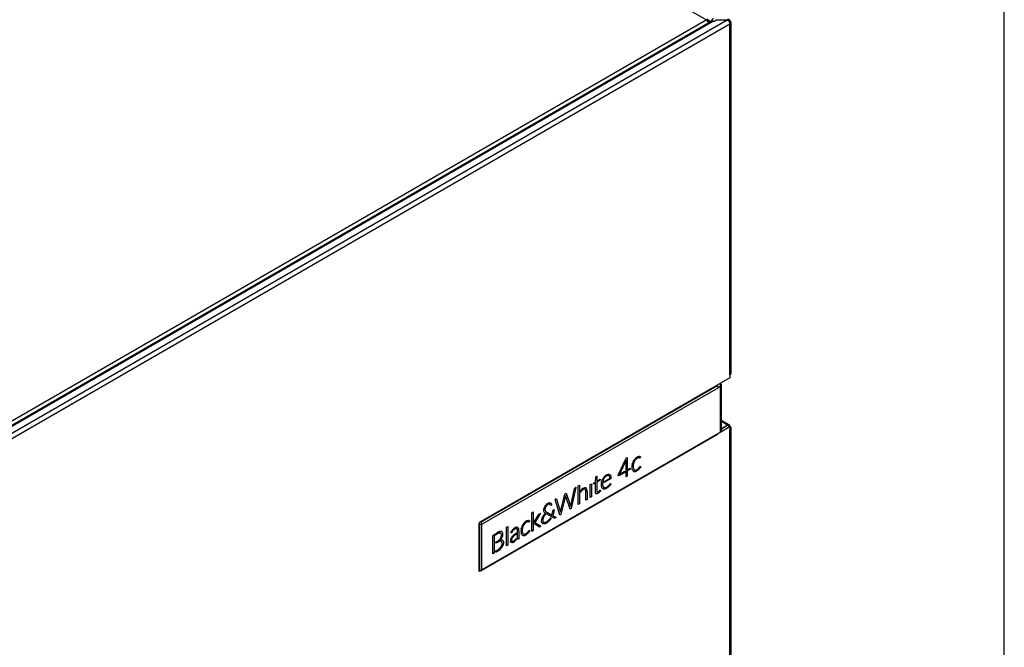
# Model space of a CAD drawing. Header units: millimetres. Extents: x 0 to 287, y 0 to 200.
# Tile 52 of 54: x 254 to 287, y 121 to 142. Entities that reach past the tile are written whole.
import ezdxf

# ---------------------------------------------------------------- set-up
doc = ezdxf.new("R2010")
doc.units = ezdxf.units.MM
for name, color, linetype in [('130.191_BW4C_CTM', 7, 'Continuous'), ('Défaut', 7, 'Continuous'), ('Marges', 7, 'Continuous')]:
    doc.layers.add(name, color=color, linetype=linetype)

# ---------------------------------------------------------------- blocks, each defined once
blk = doc.blocks.new('SE3')
at = {"layer": '130.191_BW4C_CTM', "color": 7, "linetype": 'Continuous'}
for p, q in [((277.024, 142.273), (265.206, 149.096)), ((244.356, 123.412), (277.024, 142.273)), ((277.216, 142.23), (244.428, 123.3)), ((277.27, 142.225), (244.482, 123.294)), ((244.674, 123.183), (277.732, 142.269)), ((277.823, 142.126), (244.759, 123.036)), ((277.024, 142.273), (277.113, 142.222)), ((277.17, 142.203), (277.112, 142.236)), ((277.27, 142.225), (277.279, 142.22)), ((277.279, 142.22), (277.364, 142.269)), ((277.364, 142.269), (277.732, 142.269)), ((277.732, 142.277), (277.823, 142.224)), ((277.823, 142.224), (277.823, 142.126)), ((277.823, 130.401), (277.823, 142.126)), ((277.859, 130.45), (277.859, 142.175)), ((277.823, 130.303), (269.458, 125.474)), ((277.823, 130.401), (277.823, 130.303)), ((269.49, 125.47), (277.389, 130.031)), ((269.526, 125.41), (277.424, 129.97)), ((277.509, 130.018), (277.509, 130.1)), ((277.509, 128.485), (277.509, 130.018)), ((277.538, 128.526), (277.538, 130.06)), ((275.787, 129.127), (275.787, 129.106)), ((275.858, 129.168), (275.858, 129.147)), ((275.872, 129.176), (275.891, 129.166)), ((276.059, 129.263), (276.059, 129.285)), ((276.08, 129.275), (276.08, 129.294)), ((276.089, 129.28), (276.08, 129.285)), ((276.165, 129.346), (276.165, 129.342)), ((276.165, 129.342), (276.181, 129.333)), ((277.799, 128.725), (277.538, 128.876)), ((277.739, 128.719), (277.538, 128.835)), ((277.52, 128.495), (277.823, 128.67)), ((277.746, 128.715), (277.538, 128.595)), ((277.753, 128.711), (277.538, 128.587)), ((277.675, 128.674), (277.682, 128.67)), ((277.739, 128.719), (277.746, 128.715)), ((277.746, 128.715), (277.753, 128.711)), ((277.753, 128.711), (277.823, 128.67)), ((277.823, 128.67), (277.823, 128.572)), ((277.823, 107.539), (277.823, 128.572)), ((277.859, 107.588), (277.859, 128.621)), ((269.515, 123.853), (277.414, 128.413)), ((277.424, 128.436), (269.526, 123.877)), ((274.084, 127.046), (274.351, 127.61)), ((274.351, 127.543), (274.131, 127.077)), ((274.35, 127.537), (274.351, 127.543)), ((274.35, 126.987), (274.35, 127.537)), ((274.351, 127.61), (274.388, 127.631)), ((274.388, 127.631), (274.388, 127.225)), ((274.583, 127.499), (274.587, 127.506)), ((274.587, 127.506), (274.59, 127.513)), ((274.619, 127.499), (274.616, 127.493)), ((274.622, 127.504), (274.619, 127.499)), ((274.635, 127.578), (274.641, 127.584)), ((274.641, 127.584), (274.646, 127.59)), ((274.66, 127.559), (274.656, 127.555)), ((274.664, 127.564), (274.66, 127.559)), ((274.755, 127.621), (274.752, 127.621)), ((274.757, 127.622), (274.755, 127.621)), ((274.775, 127.667), (274.78, 127.667)), ((274.781, 127.624), (274.779, 127.624)), ((274.78, 127.667), (274.785, 127.668)), ((274.783, 127.624), (274.781, 127.624)), ((274.798, 127.621), (274.797, 127.622)), ((274.8, 127.621), (274.798, 127.621)), ((274.817, 127.628), (274.816, 127.627)), ((274.817, 127.628), (274.817, 127.628)), ((274.131, 127.077), (274.301, 127.175)), ((274.301, 127.175), (274.301, 127.135)), ((274.388, 127.225), (274.485, 127.282)), ((274.475, 127.235), (274.388, 127.185)), ((274.388, 127.185), (274.388, 127.009)), ((274.481, 127.243), (274.475, 127.235)), ((274.485, 127.259), (274.481, 127.243)), ((274.485, 127.282), (274.485, 127.259)), ((274.551, 127.408), (274.553, 127.416)), ((274.554, 127.23), (274.552, 127.236)), ((274.553, 127.416), (274.555, 127.424)), ((274.556, 127.224), (274.554, 127.23)), ((274.587, 127.178), (274.584, 127.181)), ((274.591, 127.176), (274.587, 127.178)), ((274.593, 127.425), (274.592, 127.419)), ((274.592, 127.273), (274.594, 127.268)), ((274.595, 127.432), (274.593, 127.425)), ((274.594, 127.268), (274.595, 127.263)), ((274.616, 127.227), (274.619, 127.225)), ((274.619, 127.225), (274.622, 127.222)), ((274.639, 127.164), (274.634, 127.164)), ((274.644, 127.164), (274.639, 127.164)), ((274.655, 127.212), (274.659, 127.212)), ((274.659, 127.212), (274.663, 127.212)), ((274.747, 127.215), (274.743, 127.213)), ((274.75, 127.218), (274.747, 127.215)), ((274.752, 127.26), (274.755, 127.262)), ((274.755, 127.262), (274.758, 127.265)), ((274.783, 127.249), (274.78, 127.246)), ((274.783, 127.293), (274.785, 127.295)), ((274.786, 127.252), (274.783, 127.249)), ((274.785, 127.295), (274.787, 127.298)), ((274.802, 127.32), (274.803, 127.321)), ((274.803, 127.321), (274.804, 127.324)), ((274.813, 127.287), (274.811, 127.284)), ((274.816, 127.29), (274.813, 127.287)), ((274.837, 127.328), (274.816, 127.29)), ((274.826, 127.338), (274.826, 127.337)), ((274.826, 127.337), (274.837, 127.328)), ((273.259, 126.778), (273.323, 126.82)), ((273.323, 126.82), (273.331, 126.971)), ((273.331, 126.971), (273.336, 126.988)), ((273.336, 126.988), (273.342, 126.995)), ((273.342, 126.995), (273.364, 127.008)), ((273.364, 127.008), (273.364, 126.843)), ((273.364, 126.843), (273.481, 126.911)), ((273.481, 126.873), (273.364, 126.805)), ((273.481, 126.911), (273.481, 126.873)), ((273.525, 126.796), (273.53, 126.822)), ((273.53, 126.822), (273.534, 126.838)), ((273.534, 126.838), (273.539, 126.853)), ((273.539, 126.853), (273.546, 126.873)), ((273.546, 126.873), (273.554, 126.893)), ((273.554, 126.893), (273.562, 126.912)), ((273.562, 126.912), (273.569, 126.925)), ((273.569, 126.833), (273.565, 126.804)), ((273.569, 126.925), (273.578, 126.939)), ((273.576, 126.858), (273.569, 126.833)), ((273.581, 126.876), (273.576, 126.858)), ((273.578, 126.939), (273.589, 126.956)), ((273.59, 126.897), (273.581, 126.876)), ((273.589, 126.956), (273.602, 126.973)), ((273.599, 126.917), (273.59, 126.897)), ((273.601, 126.92), (273.599, 126.917)), ((273.61, 126.935), (273.601, 126.92)), ((273.602, 126.973), (273.615, 126.989)), ((273.622, 126.952), (273.61, 126.935)), ((273.613, 126.828), (273.799, 126.936)), ((273.83, 126.92), (273.613, 126.795)), ((273.613, 126.795), (273.613, 126.828)), ((273.615, 126.989), (273.625, 127.001)), ((273.635, 126.968), (273.622, 126.952)), ((273.625, 127.001), (273.627, 127.003)), ((273.627, 127.003), (273.643, 127.018)), ((273.639, 126.972), (273.635, 126.968)), ((273.651, 126.985), (273.639, 126.972)), ((273.643, 127.018), (273.658, 127.03)), ((273.667, 126.999), (273.651, 126.985)), ((273.658, 127.03), (273.672, 127.04)), ((273.686, 127.012), (273.667, 126.999)), ((273.672, 127.04), (273.694, 127.054)), ((273.707, 127.023), (273.686, 127.012)), ((273.694, 127.054), (273.713, 127.064)), ((273.721, 127.028), (273.707, 127.023)), ((273.713, 127.064), (273.729, 127.07)), ((273.735, 127.032), (273.721, 127.028)), ((273.729, 127.07), (273.747, 127.074)), ((273.746, 127.032), (273.735, 127.032)), ((273.759, 127.03), (273.746, 127.032)), ((273.747, 127.074), (273.756, 127.075)), ((273.756, 127.075), (273.759, 127.075)), ((273.759, 127.075), (273.772, 127.074)), ((273.77, 127.025), (273.759, 127.03)), ((273.778, 127.02), (273.77, 127.025)), ((273.772, 127.074), (273.785, 127.071)), ((273.786, 127.01), (273.778, 127.02)), ((273.785, 127.071), (273.796, 127.067)), ((273.793, 126.998), (273.786, 127.01)), ((273.794, 126.995), (273.793, 126.998)), ((273.8, 126.974), (273.794, 126.995)), ((273.796, 127.067), (273.803, 127.063)), ((273.799, 126.936), (273.805, 126.943)), ((273.805, 126.943), (273.8, 126.974)), ((273.803, 127.063), (273.806, 127.06)), ((273.806, 127.06), (273.815, 127.05)), ((273.815, 127.05), (273.822, 127.04)), ((273.822, 127.04), (273.829, 127.027)), ((273.829, 127.027), (273.833, 127.018)), ((273.839, 126.929), (273.83, 126.92)), ((273.833, 127.018), (273.838, 126.996)), ((273.838, 126.996), (273.841, 126.975)), ((273.842, 126.944), (273.839, 126.929)), ((273.841, 126.975), (273.842, 126.944)), ((274.087, 127.022), (274.084, 127.046)), ((274.091, 127.018), (274.087, 127.022)), ((274.106, 127.022), (274.091, 127.018)), ((274.301, 127.135), (274.106, 127.022)), ((274.388, 127.009), (274.35, 126.987)), ((272.497, 126.017), (272.626, 126.598)), ((272.672, 126.635), (272.512, 125.926)), ((272.626, 126.598), (272.633, 126.613)), ((272.633, 126.613), (272.64, 126.621)), ((272.64, 126.621), (272.671, 126.638)), ((272.671, 126.638), (272.672, 126.635)), ((272.744, 126.683), (272.786, 126.707)), ((272.744, 126.06), (272.744, 126.683)), ((272.786, 126.707), (272.786, 126.084)), ((272.818, 126.509), (272.838, 126.537)), ((272.819, 126.469), (272.818, 126.509)), ((272.838, 126.537), (272.84, 126.539)), ((272.841, 126.5), (272.839, 126.498)), ((272.84, 126.539), (272.846, 126.546)), ((272.846, 126.507), (272.841, 126.5)), ((272.968, 126.625), (272.972, 126.626)), ((272.972, 126.626), (272.976, 126.626)), ((272.979, 126.568), (272.976, 126.57)), ((272.981, 126.565), (272.979, 126.568)), ((273.009, 126.617), (273.012, 126.615)), ((273.012, 126.615), (273.015, 126.613)), ((273.034, 126.581), (273.036, 126.577)), ((273.036, 126.577), (273.037, 126.572)), ((273.044, 126.485), (273.044, 126.45)), ((273.146, 126.73), (273.187, 126.754)), ((273.146, 126.293), (273.146, 126.73)), ((273.187, 126.754), (273.187, 126.316)), ((273.259, 126.755), (273.259, 126.778)), ((273.262, 126.75), (273.259, 126.755)), ((273.277, 126.755), (273.262, 126.75)), ((273.322, 126.781), (273.277, 126.755)), ((273.322, 126.489), (273.322, 126.781)), ((273.323, 126.467), (273.322, 126.489)), ((273.364, 126.805), (273.364, 126.504)), ((273.364, 126.504), (273.368, 126.487)), ((273.368, 126.487), (273.371, 126.483)), ((273.371, 126.483), (273.379, 126.474)), ((273.403, 126.475), (273.421, 126.485)), ((273.421, 126.485), (273.436, 126.499)), ((273.436, 126.499), (273.452, 126.518)), ((273.462, 126.485), (273.448, 126.469)), ((273.452, 126.518), (273.463, 126.535)), ((273.475, 126.501), (273.462, 126.485)), ((273.463, 126.535), (273.466, 126.538)), ((273.466, 126.538), (273.473, 126.545)), ((273.473, 126.545), (273.478, 126.544)), ((273.491, 126.528), (273.475, 126.501)), ((273.478, 126.544), (273.491, 126.528)), ((273.521, 126.752), (273.522, 126.774)), ((273.521, 126.722), (273.521, 126.752)), ((273.522, 126.703), (273.521, 126.722)), ((273.522, 126.774), (273.525, 126.796)), ((273.524, 126.686), (273.522, 126.703)), ((273.527, 126.668), (273.524, 126.686)), ((273.531, 126.651), (273.527, 126.668)), ((273.535, 126.639), (273.531, 126.651)), ((273.541, 126.626), (273.535, 126.639)), ((273.548, 126.614), (273.541, 126.626)), ((273.556, 126.604), (273.548, 126.614)), ((273.565, 126.595), (273.556, 126.604)), ((273.565, 126.804), (273.562, 126.77)), ((273.562, 126.77), (273.564, 126.721)), ((273.564, 126.721), (273.568, 126.697)), ((273.572, 126.589), (273.565, 126.595)), ((273.568, 126.697), (273.574, 126.677)), ((273.583, 126.584), (273.572, 126.589)), ((273.574, 126.677), (273.575, 126.674)), ((273.575, 126.674), (273.581, 126.661)), ((273.581, 126.661), (273.588, 126.649)), ((273.594, 126.581), (273.583, 126.584)), ((273.588, 126.649), (273.596, 126.64)), ((273.606, 126.579), (273.594, 126.581)), ((273.596, 126.64), (273.603, 126.635)), ((273.603, 126.635), (273.613, 126.629)), ((273.618, 126.578), (273.606, 126.579)), ((273.613, 126.629), (273.625, 126.626)), ((273.629, 126.579), (273.618, 126.578)), ((273.625, 126.626), (273.638, 126.625)), ((273.645, 126.582), (273.629, 126.579)), ((273.638, 126.625), (273.646, 126.625)), ((273.66, 126.587), (273.645, 126.582)), ((273.646, 126.625), (273.66, 126.629)), ((273.66, 126.629), (273.675, 126.634)), ((273.674, 126.592), (273.66, 126.587)), ((273.704, 126.609), (273.674, 126.592)), ((273.675, 126.634), (273.69, 126.641)), ((273.69, 126.641), (273.714, 126.655)), ((273.734, 126.63), (273.704, 126.609)), ((273.714, 126.655), (273.732, 126.669)), ((273.732, 126.669), (273.749, 126.683)), ((273.756, 126.649), (273.734, 126.63)), ((273.749, 126.683), (273.765, 126.699)), ((273.774, 126.666), (273.756, 126.649)), ((273.765, 126.699), (273.782, 126.718)), ((273.792, 126.685), (273.774, 126.666)), ((273.782, 126.718), (273.803, 126.746)), ((273.808, 126.704), (273.792, 126.685)), ((273.803, 126.746), (273.812, 126.757)), ((273.823, 126.726), (273.808, 126.704)), ((273.812, 126.757), (273.822, 126.762)), ((273.822, 126.762), (273.837, 126.75)), ((273.837, 126.75), (273.823, 126.726)), ((271.973, 126.236), (272, 126.251)), ((272.134, 125.708), (271.973, 126.236)), ((272, 126.251), (272.017, 126.257)), ((272.017, 126.257), (272.022, 126.251)), ((272.022, 126.251), (272.144, 125.84)), ((272.158, 125.82), (272.302, 126.411)), ((272.322, 126.355), (272.17, 125.729)), ((272.302, 126.411), (272.309, 126.426)), ((272.309, 126.426), (272.318, 126.435)), ((272.318, 126.435), (272.34, 126.443)), ((272.323, 126.36), (272.322, 126.355)), ((272.475, 125.907), (272.323, 126.36)), ((272.34, 126.443), (272.345, 126.438)), ((272.345, 126.438), (272.478, 126.047)), ((273.002, 126.426), (273.002, 126.461)), ((273.002, 126.209), (273.002, 126.426)), ((273.044, 126.233), (273.002, 126.209)), ((273.044, 126.45), (273.044, 126.233)), ((273.187, 126.316), (273.146, 126.293)), ((273.326, 126.45), (273.323, 126.467)), ((273.33, 126.44), (273.326, 126.45)), ((273.337, 126.431), (273.33, 126.44)), ((273.341, 126.426), (273.337, 126.431)), ((273.347, 126.423), (273.341, 126.426)), ((273.355, 126.421), (273.347, 126.423)), ((273.364, 126.42), (273.355, 126.421)), ((273.373, 126.421), (273.364, 126.42)), ((273.382, 126.423), (273.373, 126.421)), ((273.379, 126.474), (273.382, 126.473)), ((273.382, 126.473), (273.394, 126.473)), ((273.405, 126.435), (273.382, 126.423)), ((273.394, 126.473), (273.403, 126.475)), ((273.42, 126.444), (273.405, 126.435)), ((273.435, 126.457), (273.42, 126.444)), ((273.448, 126.469), (273.435, 126.457)), ((271.595, 125.891), (271.597, 125.91)), ((271.595, 125.866), (271.595, 125.891)), ((271.597, 125.852), (271.595, 125.866)), ((271.597, 125.91), (271.602, 125.932)), ((271.6, 125.838), (271.597, 125.852)), ((271.605, 125.823), (271.6, 125.838)), ((271.602, 125.932), (271.606, 125.948)), ((271.606, 125.82), (271.605, 125.823)), ((271.606, 125.948), (271.61, 125.957)), ((271.61, 125.957), (271.618, 125.976)), ((271.618, 125.976), (271.628, 125.996)), ((271.628, 125.996), (271.636, 126.01)), ((271.638, 125.934), (271.635, 125.915)), ((271.635, 125.915), (271.635, 125.893)), ((271.635, 125.893), (271.637, 125.875)), ((271.636, 126.01), (271.641, 126.018)), ((271.637, 125.875), (271.641, 125.862)), ((271.641, 125.945), (271.638, 125.934)), ((271.641, 126.018), (271.654, 126.036)), ((271.647, 125.963), (271.641, 125.945)), ((271.641, 125.862), (271.648, 125.849)), ((271.656, 125.983), (271.647, 125.963)), ((271.648, 125.849), (271.653, 125.841)), ((271.653, 125.841), (271.662, 125.831)), ((271.654, 126.036), (271.669, 126.052)), ((271.66, 125.99), (271.656, 125.983)), ((271.67, 126.006), (271.66, 125.99)), ((271.662, 125.831), (271.677, 125.818)), ((271.669, 126.052), (271.68, 126.064)), ((271.683, 126.023), (271.67, 126.006)), ((271.68, 126.064), (271.683, 126.068)), ((271.683, 126.068), (271.701, 126.082)), ((271.689, 126.03), (271.683, 126.023)), ((271.702, 126.042), (271.689, 126.03)), ((271.701, 126.082), (271.716, 126.093)), ((271.718, 126.055), (271.702, 126.042)), ((271.716, 126.093), (271.738, 126.107)), ((271.732, 126.064), (271.718, 126.055)), ((271.744, 126.07), (271.732, 126.064)), ((271.738, 126.107), (271.755, 126.115)), ((271.757, 126.075), (271.744, 126.07)), ((271.755, 126.115), (271.773, 126.12)), ((271.767, 126.077), (271.757, 126.075)), ((271.78, 126.076), (271.767, 126.077)), ((271.773, 126.12), (271.785, 126.122)), ((271.794, 126.072), (271.78, 126.076)), ((271.785, 126.122), (271.8, 126.122)), ((271.805, 126.063), (271.794, 126.072)), ((271.8, 126.122), (271.814, 126.12)), ((271.811, 126.055), (271.805, 126.063)), ((271.824, 126.028), (271.811, 126.055)), ((271.814, 126.12), (271.824, 126.116)), ((271.824, 126.116), (271.834, 126.109)), ((271.833, 126.027), (271.824, 126.028)), ((271.846, 126.037), (271.833, 126.027)), ((271.834, 126.109), (271.844, 126.1)), ((271.844, 126.1), (271.85, 126.09)), ((271.86, 126.05), (271.846, 126.037)), ((271.85, 126.09), (271.854, 126.081)), ((271.854, 126.081), (271.858, 126.067)), ((271.858, 126.067), (271.86, 126.05)), ((271.893, 125.81), (271.898, 125.837)), ((271.898, 125.837), (271.901, 125.859)), ((271.901, 125.859), (271.905, 125.872)), ((271.905, 125.872), (271.911, 125.879)), ((271.911, 125.879), (271.937, 125.895)), ((271.934, 125.849), (271.928, 125.819)), ((271.937, 125.877), (271.934, 125.849)), ((271.937, 125.895), (271.937, 125.877)), ((272.144, 125.84), (272.154, 125.803)), ((272.476, 125.905), (272.475, 125.907)), ((272.512, 125.926), (272.476, 125.905)), ((272.478, 126.047), (272.493, 125.999)), ((272.493, 125.999), (272.497, 126.017)), ((272.786, 126.084), (272.744, 126.06)), ((271.064, 125.525), (271.069, 125.525)), ((271.069, 125.525), (271.074, 125.526)), ((271.194, 125.788), (271.236, 125.813)), ((271.194, 125.165), (271.194, 125.788)), ((271.236, 125.813), (271.236, 125.189)), ((271.264, 125.463), (271.414, 125.714)), ((271.479, 125.769), (271.313, 125.491)), ((271.414, 125.714), (271.418, 125.722)), ((271.426, 125.734), (271.427, 125.735)), ((271.427, 125.735), (271.428, 125.736)), ((271.456, 125.755), (271.47, 125.763)), ((271.47, 125.763), (271.479, 125.769)), ((271.522, 125.53), (271.524, 125.548)), ((271.522, 125.505), (271.522, 125.53)), ((271.523, 125.489), (271.522, 125.505)), ((271.524, 125.548), (271.529, 125.571)), ((271.529, 125.571), (271.533, 125.587)), ((271.533, 125.587), (271.535, 125.593)), ((271.535, 125.593), (271.543, 125.616)), ((271.543, 125.616), (271.553, 125.638)), ((271.553, 125.638), (271.561, 125.656)), ((271.561, 125.656), (271.563, 125.659)), ((271.563, 125.659), (271.576, 125.682)), ((271.566, 125.57), (271.564, 125.552)), ((271.564, 125.552), (271.565, 125.525)), ((271.565, 125.525), (271.567, 125.511)), ((271.57, 125.59), (271.566, 125.57)), ((271.567, 125.511), (271.572, 125.498)), ((271.576, 125.609), (271.57, 125.59)), ((271.572, 125.498), (271.576, 125.489)), ((271.576, 125.682), (271.591, 125.704)), ((271.584, 125.632), (271.576, 125.609)), ((271.59, 125.645), (271.584, 125.632)), ((271.6, 125.665), (271.59, 125.645)), ((271.591, 125.704), (271.603, 125.722)), ((271.613, 125.688), (271.6, 125.665)), ((271.603, 125.722), (271.611, 125.732)), ((271.611, 125.811), (271.606, 125.82)), ((271.62, 125.798), (271.611, 125.811)), ((271.611, 125.732), (271.629, 125.754)), ((271.622, 125.701), (271.613, 125.688)), ((271.63, 125.787), (271.62, 125.798)), ((271.637, 125.722), (271.622, 125.701)), ((271.629, 125.754), (271.646, 125.773)), ((271.642, 125.776), (271.63, 125.787)), ((271.655, 125.744), (271.637, 125.722)), ((271.646, 125.773), (271.642, 125.776)), ((271.664, 125.754), (271.655, 125.744)), ((271.668, 125.758), (271.664, 125.754)), ((271.941, 125.606), (271.668, 125.758)), ((271.677, 125.818), (271.698, 125.805)), ((271.697, 125.49), (271.716, 125.503)), ((271.698, 125.805), (271.861, 125.712)), ((271.716, 125.503), (271.735, 125.52)), ((271.735, 125.52), (271.743, 125.527)), ((271.743, 125.527), (271.762, 125.546)), ((271.767, 125.51), (271.747, 125.49)), ((271.762, 125.546), (271.778, 125.564)), ((271.782, 125.525), (271.767, 125.51)), ((271.778, 125.564), (271.785, 125.573)), ((271.798, 125.544), (271.782, 125.525)), ((271.785, 125.573), (271.801, 125.594)), ((271.816, 125.567), (271.798, 125.544)), ((271.801, 125.594), (271.816, 125.618)), ((271.816, 125.618), (271.84, 125.604)), ((271.826, 125.583), (271.816, 125.567)), ((271.84, 125.604), (271.826, 125.583)), ((271.861, 125.712), (271.866, 125.716)), ((271.866, 125.716), (271.88, 125.758)), ((271.88, 125.758), (271.889, 125.793)), ((271.889, 125.793), (271.893, 125.81)), ((271.904, 125.734), (271.889, 125.698)), ((271.889, 125.698), (271.892, 125.695)), ((271.892, 125.695), (272.004, 125.633)), ((271.914, 125.764), (271.904, 125.734)), ((271.922, 125.79), (271.914, 125.764)), ((271.928, 125.819), (271.922, 125.79)), ((271.951, 125.604), (271.941, 125.606)), ((271.98, 125.619), (271.951, 125.604)), ((272.004, 125.633), (271.98, 125.619)), ((272.17, 125.729), (272.134, 125.708)), ((272.154, 125.803), (272.158, 125.82)), ((269.423, 125.412), (269.423, 123.861)), ((269.456, 123.876), (269.456, 125.411)), ((269.526, 123.877), (269.526, 125.41)), ((270.352, 125.302), (270.393, 125.326)), ((270.352, 124.679), (270.352, 125.302)), ((270.393, 125.326), (270.393, 124.703)), ((270.553, 125.173), (270.551, 125.17)), ((270.553, 125.221), (270.558, 125.227)), ((270.555, 125.176), (270.553, 125.173)), ((270.558, 125.227), (270.564, 125.233)), ((270.584, 125.21), (270.581, 125.207)), ((270.587, 125.213), (270.584, 125.21)), ((270.683, 125.307), (270.687, 125.307)), ((270.687, 125.307), (270.691, 125.307)), ((270.696, 125.248), (270.69, 125.253)), ((270.723, 125.299), (270.728, 125.295)), ((270.747, 125.263), (270.75, 125.255)), ((270.756, 125.169), (270.756, 125.133)), ((270.841, 125.265), (270.842, 125.273)), ((270.842, 125.273), (270.844, 125.281)), ((270.872, 125.357), (270.876, 125.364)), ((270.876, 125.364), (270.88, 125.371)), ((270.883, 125.283), (270.881, 125.276)), ((270.884, 125.289), (270.883, 125.283)), ((270.908, 125.356), (270.905, 125.351)), ((270.911, 125.362), (270.908, 125.356)), ((270.925, 125.436), (270.93, 125.442)), ((270.93, 125.442), (270.935, 125.448)), ((270.949, 125.417), (270.945, 125.412)), ((270.953, 125.421), (270.949, 125.417)), ((271.044, 125.479), (271.041, 125.478)), ((271.046, 125.479), (271.044, 125.479)), ((271.07, 125.482), (271.069, 125.482)), ((271.072, 125.481), (271.07, 125.482)), ((271.087, 125.479), (271.086, 125.479)), ((271.089, 125.478), (271.087, 125.479)), ((271.091, 125.177), (271.092, 125.179)), ((271.092, 125.179), (271.094, 125.181)), ((271.104, 125.194), (271.105, 125.195)), ((271.105, 125.195), (271.106, 125.196)), ((271.106, 125.486), (271.106, 125.484)), ((271.107, 125.486), (271.106, 125.486)), ((271.236, 125.189), (271.194, 125.165)), ((271.263, 125.461), (271.264, 125.463)), ((271.263, 125.426), (271.263, 125.461)), ((271.428, 125.317), (271.263, 125.426)), ((271.298, 125.466), (271.298, 125.465)), ((271.298, 125.465), (271.298, 125.465)), ((271.302, 125.472), (271.301, 125.471)), ((271.301, 125.471), (271.301, 125.47)), ((271.304, 125.463), (271.305, 125.463)), ((271.304, 125.463), (271.304, 125.463)), ((271.317, 125.455), (271.491, 125.337)), ((271.491, 125.337), (271.472, 125.326)), ((271.525, 125.476), (271.523, 125.489)), ((271.53, 125.461), (271.525, 125.476)), ((271.533, 125.455), (271.53, 125.461)), ((271.537, 125.448), (271.533, 125.455)), ((271.546, 125.437), (271.537, 125.448)), ((271.555, 125.429), (271.546, 125.437)), ((271.565, 125.422), (271.555, 125.429)), ((271.567, 125.421), (271.565, 125.422)), ((271.576, 125.418), (271.567, 125.421)), ((271.576, 125.489), (271.578, 125.487)), ((271.589, 125.415), (271.576, 125.418)), ((271.578, 125.487), (271.586, 125.478)), ((271.586, 125.478), (271.596, 125.47)), ((271.602, 125.414), (271.589, 125.415)), ((271.596, 125.47), (271.605, 125.466)), ((271.616, 125.415), (271.602, 125.414)), ((271.605, 125.466), (271.617, 125.464)), ((271.625, 125.416), (271.616, 125.415)), ((271.617, 125.464), (271.632, 125.464)), ((271.641, 125.421), (271.625, 125.416)), ((271.632, 125.464), (271.644, 125.466)), ((271.656, 125.426), (271.641, 125.421)), ((271.644, 125.466), (271.655, 125.469)), ((271.655, 125.469), (271.672, 125.476)), ((271.669, 125.433), (271.656, 125.426)), ((271.682, 125.44), (271.669, 125.433)), ((271.672, 125.476), (271.697, 125.49)), ((271.703, 125.454), (271.682, 125.44)), ((271.723, 125.469), (271.703, 125.454)), ((271.73, 125.474), (271.723, 125.469)), ((271.747, 125.49), (271.73, 125.474)), ((269.888, 125.032), (269.983, 125.087)), ((269.888, 124.411), (269.888, 125.032)), ((269.954, 125.028), (269.931, 125.015)), ((269.931, 125.015), (269.931, 124.436)), ((269.987, 125.047), (269.954, 125.028)), ((269.983, 125.087), (270.016, 125.106)), ((270.102, 124.877), (270.106, 124.882)), ((270.106, 124.882), (270.11, 124.886)), ((270.118, 125.156), (270.123, 125.157)), ((270.123, 125.157), (270.129, 125.159)), ((270.126, 124.867), (270.133, 124.87)), ((270.129, 124.87), (270.126, 124.867)), ((270.147, 125.108), (270.142, 125.109)), ((270.145, 124.929), (270.148, 124.934)), ((270.151, 125.107), (270.147, 125.108)), ((270.148, 124.934), (270.151, 124.938)), ((270.16, 124.904), (270.157, 124.901)), ((270.163, 124.909), (270.16, 124.904)), ((270.171, 124.982), (270.172, 124.986)), ((270.172, 124.986), (270.173, 124.991)), ((270.176, 125.16), (270.179, 125.158)), ((270.179, 125.158), (270.183, 125.157)), ((270.194, 124.958), (270.192, 124.954)), ((270.197, 124.963), (270.194, 124.958)), ((270.207, 124.872), (270.211, 124.87)), ((270.211, 125.131), (270.213, 125.127)), ((270.211, 124.87), (270.215, 124.868)), ((270.213, 125.127), (270.214, 125.123)), ((270.216, 125.014), (270.215, 125.009)), ((270.217, 125.018), (270.216, 125.014)), ((270.488, 124.914), (270.493, 124.925)), ((270.522, 124.854), (270.524, 124.85)), ((270.53, 124.933), (270.526, 124.926)), ((270.529, 124.981), (270.539, 124.992)), ((270.532, 125.142), (270.53, 125.14)), ((270.533, 125.145), (270.532, 125.142)), ((270.537, 124.836), (270.54, 124.835)), ((270.559, 124.834), (270.563, 124.835)), ((270.568, 124.984), (270.56, 124.976)), ((270.601, 125.052), (270.616, 125.064)), ((270.627, 125.036), (270.62, 125.032)), ((270.625, 124.836), (270.622, 124.833)), ((270.625, 124.871), (270.628, 124.874)), ((270.633, 125.041), (270.627, 125.036)), ((270.628, 124.874), (270.63, 124.876)), ((270.66, 124.871), (270.656, 124.866)), ((270.658, 124.904), (270.661, 124.908)), ((270.674, 124.927), (270.677, 124.93)), ((270.677, 124.93), (270.677, 124.891)), ((270.715, 124.988), (270.715, 125.014)), ((270.717, 124.955), (270.715, 124.988)), ((270.717, 124.955), (270.717, 124.955)), ((270.756, 125.133), (270.756, 124.912)), ((270.843, 125.087), (270.841, 125.093)), ((270.845, 125.082), (270.843, 125.087)), ((270.877, 125.036), (270.873, 125.039)), ((270.88, 125.033), (270.877, 125.036)), ((270.881, 125.13), (270.883, 125.125)), ((270.883, 125.125), (270.884, 125.121)), ((270.906, 125.085), (270.908, 125.082)), ((270.908, 125.082), (270.911, 125.08)), ((270.928, 125.022), (270.923, 125.021)), ((270.933, 125.022), (270.928, 125.022)), ((270.944, 125.069), (270.948, 125.07)), ((270.948, 125.07), (270.952, 125.07)), ((271.036, 125.073), (271.033, 125.07)), ((271.039, 125.076), (271.036, 125.073)), ((271.041, 125.117), (271.044, 125.12)), ((271.044, 125.12), (271.047, 125.123)), ((271.072, 125.107), (271.07, 125.104)), ((271.072, 125.15), (271.074, 125.153)), ((271.075, 125.11), (271.072, 125.107)), ((271.074, 125.153), (271.076, 125.155)), ((271.103, 125.144), (271.1, 125.141)), ((271.105, 125.148), (271.103, 125.144)), ((269.994, 124.806), (270.005, 124.813)), ((269.994, 124.766), (269.994, 124.806)), ((270.014, 124.778), (269.994, 124.766)), ((269.994, 124.515), (270.017, 124.528)), ((269.994, 124.472), (269.994, 124.515)), ((270.005, 124.813), (270.024, 124.823)), ((270.122, 124.832), (270.117, 124.831)), ((270.126, 124.833), (270.122, 124.832)), ((270.14, 124.568), (270.134, 124.563)), ((270.146, 124.573), (270.14, 124.568)), ((270.165, 124.832), (270.162, 124.833)), ((270.162, 124.642), (270.166, 124.649)), ((270.168, 124.831), (270.165, 124.832)), ((270.166, 124.649), (270.171, 124.655)), ((270.192, 124.809), (270.19, 124.812)), ((270.193, 124.807), (270.192, 124.809)), ((270.197, 124.635), (270.193, 124.629)), ((270.201, 124.641), (270.197, 124.635)), ((270.233, 124.71), (270.231, 124.704)), ((270.235, 124.717), (270.233, 124.71)), ((270.393, 124.703), (270.352, 124.679)), ((270.486, 124.809), (270.484, 124.815)), ((270.511, 124.789), (270.506, 124.791)), ((270.544, 124.789), (270.538, 124.787)), ((270.622, 124.833), (270.619, 124.83)), ((269.931, 124.436), (269.888, 124.411)), ((270.014, 124.484), (269.994, 124.472)), ((269.456, 123.921), (269.423, 123.902)), ((269.423, 123.861), (269.458, 123.841)), ((269.458, 123.841), (269.511, 123.871)), ((269.526, 123.876), (269.49, 123.856))]:
    blk.add_line(p, q, dxfattribs=at)
for centre, radius, start, end in [((263.343, 105.951), 27.997, 59.6036, 59.6472), ((277.346, 129.965), 0.0782, 3.1162, 56.5951), ((275.04, 127.288), 0.503, 155.175, 164.372), ((274.981, 127.291), 0.45, 140.2091, 150.3021), ((274.989, 127.329), 0.407, 156.2533, 165.372), ((274.912, 127.345), 0.331, 140.6369, 151.2119), ((274.838, 127.415), 0.259, 103.9538, 137.6348), ((274.82, 127.419), 0.213, 108.6162, 137.1068), ((274.782, 127.495), 0.129, 91.1858, 101.1609), ((274.776, 127.531), 0.0933, 76.8053, 85.6606), ((274.792, 127.581), 0.0871, 63.5306, 94.7665), ((274.803, 127.638), 0.0173, 259.8591, 320.7404), ((274.918, 127.323), 0.376, 166.9478, 193.3664), ((274.679, 127.274), 0.132, 202.0772, 224.3714), ((274.936, 127.346), 0.352, 168.0909, 192.0259), ((274.637, 127.256), 0.0921, 240.3742, 268.5684), ((274.701, 127.301), 0.113, 199.8615, 221.2583), ((274.658, 127.279), 0.0674, 237.432, 267.3796), ((274.601, 127.379), 0.219, 281.4441, 310.5668), ((274.625, 127.392), 0.183, 281.8853, 313.9466), ((274.458, 127.561), 0.45, 310.4233, 315.7245), ((274.482, 127.539), 0.389, 315.3006, 320.7085), ((274.47, 127.534), 0.423, 318.2846, 323.7222), ((274.464, 127.54), 0.403, 323.138, 326.9326), ((273.232, 126.197), 0.495, 142.464, 146.5584), ((273.024, 126.405), 0.227, 104.3832, 141.7804), ((272.977, 126.56), 0.0658, 60.2133, 90.6013), ((272.944, 126.547), 0.0966, 20.4386, 43.057), ((272.722, 126.504), 0.322, 356.563, 12.1878), ((271.127, 125.273), 0.259, 103.9323, 137.6563), ((271.081, 125.439), 0.0871, 63.5301, 94.7654), ((271.513, 125.668), 0.109, 142.7656, 150.4887), ((269.492, 125.484), 0.0813, 243.7996, 295.0948), ((269.446, 125.404), 0.0801, 4.4668, 56.6388), ((270.975, 124.866), 0.551, 139.9426, 150.6746), ((271.043, 124.816), 0.606, 144.2679, 147.2221), ((270.905, 124.904), 0.443, 136.8986, 142.1335), ((270.744, 125.076), 0.238, 104.7538, 138.9914), ((270.691, 125.244), 0.0638, 59.7558, 90.0368), ((270.658, 125.231), 0.0941, 19.8472, 42.4968), ((270.441, 125.188), 0.315, 356.4257, 12.0928), ((271.208, 125.18), 0.377, 166.9626, 193.3595), ((271.329, 125.146), 0.503, 155.1695, 164.3752), ((271.226, 125.204), 0.352, 168.1045, 192.0217), ((271.271, 125.148), 0.45, 140.2159, 150.2985), ((271.279, 125.186), 0.408, 156.2525, 165.3519), ((271.201, 125.202), 0.331, 140.6391, 151.2046), ((271.109, 125.276), 0.213, 108.6156, 137.1025), ((271.071, 125.353), 0.129, 91.1801, 101.1358), ((271.065, 125.39), 0.0914, 76.6746, 85.7013), ((270.757, 125.395), 0.399, 323.1036, 326.9408), ((271.092, 125.496), 0.0178, 260.7203, 319.83), ((271.144, 125.15), 0.0592, 132.0853, 148.7247), ((270.926, 125.274), 0.219, 324.8267, 335.9073), ((271.201, 125.532), 0.118, 325.7583, 328.4814), ((271.293, 125.442), 0.024, 63.95, 77.3683), ((272.295, 124.897), 1.148, 148.8681, 149.9539), ((271.217, 125.312), 0.174, 54.8329, 59.6145), ((270.278, 124.699), 0.484, 109.4189, 122.8775), ((269.852, 125.156), 0.374, 297.3214, 311.9401), ((269.858, 125.124), 0.347, 316.6364, 325.8235), ((270.145, 124.735), 0.0993, 80.4122, 101.3451), ((270.155, 125.04), 0.121, 80.0786, 102.3444), ((269.827, 125.173), 0.428, 314.8813, 320.4812), ((270.173, 124.751), 0.126, 74.5471, 108.9384), ((269.91, 125.073), 0.276, 330.6794, 340.731), ((269.821, 125.161), 0.425, 323.6228, 330.8473), ((270.151, 125.095), 0.07, 30.978, 62.6417), ((269.87, 125.118), 0.362, 334.5897, 342.4298), ((270.043, 125.066), 0.181, 344.6994, 18.4399), ((270.61, 124.859), 0.134, 155.5932, 199.3237), ((270.801, 124.765), 0.347, 141.583, 152.6013), ((270.616, 124.884), 0.0986, 155.0537, 197.9851), ((270.558, 124.87), 0.0391, 210.7918, 238.1701), ((270.765, 124.799), 0.271, 139.3133, 150.2322), ((271.051, 124.517), 0.7, 130.0733, 137.1355), ((270.552, 124.878), 0.0445, 254.5919, 278.9908), ((270.508, 124.999), 0.173, 288.5228, 312.3007), ((271.009, 124.547), 0.621, 128.7759, 135.2748), ((270.362, 125.134), 0.398, 311.4759, 317.6095), ((270.365, 125.163), 0.391, 312.8227, 318.6287), ((270.299, 125.185), 0.478, 318.9512, 322.08), ((270.52, 125.022), 0.182, 320.984, 328.3151), ((270.968, 125.131), 0.132, 202.0601, 224.4076), ((270.926, 125.113), 0.0916, 240.2815, 268.6239), ((270.99, 125.159), 0.113, 199.8447, 221.2559), ((270.947, 125.137), 0.0676, 237.4696, 267.3421), ((270.89, 125.237), 0.219, 281.4163, 310.5946), ((270.914, 125.249), 0.183, 281.8887, 313.9438), ((270.748, 125.417), 0.449, 310.3993, 315.7174), ((270.774, 125.394), 0.385, 315.2973, 320.7553), ((270.759, 125.392), 0.423, 318.2877, 323.7275), ((270.281, 124.38), 0.479, 109.9994, 123.9035), ((269.718, 125.065), 0.652, 297.0111, 309.6899), ((269.854, 124.885), 0.392, 294.4448, 321.6484), ((269.829, 124.893), 0.45, 314.7147, 324.1007), ((270.144, 124.78), 0.0563, 34.5134, 64.6633), ((270.017, 124.756), 0.184, 326.8936, 16.1641), ((269.877, 124.835), 0.378, 329.1763, 339.6976), ((270.534, 124.839), 0.0556, 212.0922, 240.0111), ((270.528, 124.857), 0.0704, 255.9947, 278.5782), ((270.482, 124.987), 0.208, 287.3777, 311.0704), ((269.49, 123.944), 0.0764, 243.3846, 298.2982)]:
    blk.add_arc(centre, radius, start, end, dxfattribs=at)
for centre, major_axis, start_param, end_param in [((277.024, 142.171), (-0.063, -0.108), 2.356194, 3.926991), ((277.27, 142.233), (0.054, 0.0935), 0.785398, 2.028754), ((277.739, 142.175), (-0.06, -0.104), 2.356194, 3.843561), ((277.024, 142.171), (-0.062, 0.108), 4.346392, 5.497787), ((277.27, 142.137), (0.054, -0.0935), 2.356194, 3.141583), ((277.732, 142.171), (0.17, 0), 1.487366, 1.570796), ((277.739, 142.175), (-0.06, 0.104), 3.926991, 5.414357), ((277.739, 142.175), (-0.12, 0), 2.356194, 3.926991), ((277.739, 130.45), (-0.12, 0), 2.356194, 3.141593), ((277.423, 102.73), (16.679, 28.891), 0.781725, 0.785323), ((276.13, 129.321), (-0.05, 0), 3.926991, 4.023612), ((277.423, 155.681), (-16.684, -28.898), 0.785427, 0.789024), ((277.739, 128.621), (-0.06, -0.104), 2.356194, 3.926991), ((277.739, 128.621), (-0.12, 0), 2.356194, 3.926991), ((269.458, 125.433), (-0.025, -0.0433), 3.926991, 5.497787), ((269.458, 123.881), (0.025, 0.0433), 2.356194, 3.926991)]:
    blk.add_ellipse(centre, major_axis=major_axis, ratio=0.57735, start_param=start_param, end_param=end_param, dxfattribs=at)
for points, degree, knots in [([(277.509, 130.018), (277.511, 130.02), (277.515, 130.022), (277.521, 130.027), (277.526, 130.031), (277.53, 130.036), (277.533, 130.041), (277.536, 130.047), (277.538, 130.052), (277.538, 130.058), (277.538, 130.064), (277.537, 130.069), (277.534, 130.075), (277.531, 130.081), (277.527, 130.086), (277.522, 130.091), (277.516, 130.096), (277.511, 130.099), (277.509, 130.1)], 3, [0, 0, 0, 0, 0.059621, 0.119626, 0.180015, 0.240787, 0.301944, 0.363484, 0.425408, 0.487716, 0.550408, 0.613484, 0.676944, 0.740787, 0.805015, 0.869626, 0.934621, 1, 1, 1, 1]), ([(277.531, 128.548), (277.531, 128.547), (277.533, 128.545), (277.535, 128.54), (277.537, 128.534), (277.538, 128.528), (277.538, 128.522), (277.537, 128.516), (277.534, 128.51), (277.531, 128.505), (277.527, 128.499), (277.522, 128.494), (277.516, 128.49), (277.511, 128.487), (277.509, 128.485)], 3, [0.2592034, 0.2592034, 0.2592034, 0.2592034, 0.276264, 0.3442394, 0.4117786, 0.4788815, 0.5455482, 0.6117786, 0.6775728, 0.7429307, 0.8078524, 0.8723378, 0.936387, 1, 1, 1, 1]), ([(277.389, 128.416), (277.398, 128.41), (277.407, 128.41), (277.42, 128.417), (277.424, 128.426), (277.424, 128.436)], 3, [0, 0, 0, 0, 0.5, 0.5, 1, 1, 1, 1]), ([(274.832, 127.658), (274.831, 127.656), (274.829, 127.651), (274.827, 127.646), (274.824, 127.641), (274.822, 127.636), (274.821, 127.633), (274.819, 127.631), (274.817, 127.628)], 2, [0, 0, 0, 0.230885, 0.230885, 0.564256, 0.564256, 0.822137, 0.822137, 1, 1, 1]), ([(274.804, 127.324), (274.813, 127.336), (274.817, 127.338), (274.822, 127.34), (274.826, 127.338)], 2, [0, 0, 0, 0.613301, 0.613301, 1, 1, 1]), ([(272.976, 126.57), (272.954, 126.584), (272.929, 126.571), (272.904, 126.558), (272.888, 126.548), (272.873, 126.537), (272.846, 126.507)], 2, [0, 0, 0, 0.391516, 0.391516, 0.679393, 0.679393, 1, 1, 1]), ([(273.002, 126.461), (273.002, 126.476), (273.002, 126.481), (273.002, 126.487), (273.002, 126.488), (273.002, 126.489), (273.001, 126.503), (273.001, 126.517), (272.998, 126.533), (272.994, 126.549), (272.981, 126.565)], 2, [0, 0, 0, 0.168097, 0.168097, 0.225458, 0.225458, 0.354741, 0.354741, 0.623349, 0.623349, 1, 1, 1]), ([(271.121, 125.516), (271.12, 125.514), (271.118, 125.509), (271.116, 125.504), (271.113, 125.499), (271.111, 125.494), (271.11, 125.491), (271.109, 125.488), (271.107, 125.486)], 2, [0, 0, 0, 0.230611, 0.230611, 0.563589, 0.563589, 0.821104, 0.821104, 1, 1, 1]), ([(271.428, 125.736), (271.432, 125.741), (271.436, 125.743), (271.439, 125.746), (271.44, 125.746), (271.441, 125.747), (271.445, 125.749), (271.448, 125.751), (271.456, 125.755)], 2, [0, 0, 0, 0.295389, 0.295389, 0.44856, 0.44856, 0.605319, 0.605319, 1, 1, 1]), ([(270.69, 125.253), (270.675, 125.261), (270.662, 125.258), (270.65, 125.255), (270.638, 125.249), (270.626, 125.243), (270.616, 125.236), (270.605, 125.229), (270.587, 125.213)], 2, [0, 0, 0, 0.307143, 0.307143, 0.534368, 0.534368, 0.738807, 0.738807, 1, 1, 1]), ([(270.616, 125.064), (270.64, 125.082), (270.657, 125.094), (270.673, 125.106), (270.695, 125.119), (270.717, 125.132), (270.716, 125.133), (270.714, 125.133), (270.715, 125.138), (270.715, 125.143), (270.715, 125.152), (270.715, 125.162), (270.715, 125.167), (270.715, 125.172), (270.714, 125.187), (270.714, 125.202), (270.711, 125.217), (270.708, 125.233), (270.696, 125.248)], 2, [0, 0, 0, 0.191409, 0.191409, 0.371915, 0.371915, 0.469488, 0.469488, 0.495168, 0.495168, 0.55213, 0.55213, 0.610391, 0.610391, 0.692259, 0.692259, 0.824954, 0.824954, 1, 1, 1]), ([(271.106, 125.196), (271.111, 125.198), (271.113, 125.196), (271.115, 125.195), (271.116, 125.194), (271.116, 125.194), (271.119, 125.192), (271.121, 125.19), (271.123, 125.188), (271.126, 125.186), (271.126, 125.184)], 2, [0, 0, 0, 0.269134, 0.269134, 0.399474, 0.399474, 0.555492, 0.555492, 0.815783, 0.815783, 1, 1, 1]), ([(271.472, 125.326), (271.463, 125.321), (271.459, 125.318), (271.454, 125.315), (271.449, 125.312), (271.444, 125.309), (271.44, 125.311), (271.436, 125.312), (271.435, 125.313), (271.434, 125.313), (271.433, 125.314), (271.432, 125.315), (271.428, 125.317)], 2, [0, 0, 0, 0.268628, 0.268628, 0.459814, 0.459814, 0.667244, 0.667244, 0.803915, 0.803915, 0.861749, 0.861749, 1, 1, 1]), ([(270.142, 125.109), (270.119, 125.113), (270.098, 125.105), (270.078, 125.098), (270.061, 125.089), (270.043, 125.079), (270.042, 125.079), (270.042, 125.079), (270.036, 125.075), (270.03, 125.072), (270.017, 125.064), (270.003, 125.056), (269.987, 125.047)], 2, [0, 0, 0, 0.302264, 0.302264, 0.541149, 0.541149, 0.654812, 0.654812, 0.694729, 0.694729, 0.816263, 0.816263, 1, 1, 1]), ([(270.173, 124.991), (270.176, 125.003), (270.178, 125.012), (270.179, 125.021), (270.179, 125.026), (270.18, 125.031), (270.179, 125.047), (270.178, 125.064), (270.173, 125.08), (270.169, 125.095), (270.151, 125.107)], 2, [0, 0, 0, 0.141572, 0.141572, 0.23405, 0.23405, 0.392207, 0.392207, 0.652444, 0.652444, 1, 1, 1]), ([(270.215, 124.868), (270.234, 124.853), (270.239, 124.836), (270.244, 124.818), (270.245, 124.802), (270.246, 124.785), (270.245, 124.768), (270.244, 124.75), (270.235, 124.717)], 2, [0, 0, 0, 0.311886, 0.311886, 0.531764, 0.531764, 0.728144, 0.728144, 1, 1, 1]), ([(270.53, 125.14), (270.523, 125.129), (270.519, 125.126), (270.516, 125.123), (270.512, 125.122), (270.507, 125.12), (270.504, 125.123), (270.502, 125.125), (270.5, 125.128), (270.498, 125.13), (270.496, 125.133), (270.495, 125.135), (270.494, 125.136)], 2, [0, 0, 0, 0.26111, 0.26111, 0.424218, 0.424218, 0.601555, 0.601555, 0.770783, 0.770783, 0.909453, 0.909453, 1, 1, 1]), ([(270.715, 125.014), (270.715, 125.027), (270.715, 125.042), (270.715, 125.057), (270.715, 125.07), (270.715, 125.084), (270.715, 125.089), (270.715, 125.095), (270.715, 125.097), (270.716, 125.099), (270.698, 125.087), (270.68, 125.075), (270.666, 125.065), (270.653, 125.056), (270.633, 125.041)], 2, [0, 0, 0, 0.158555, 0.158555, 0.317137, 0.317137, 0.42181, 0.42181, 0.462722, 0.462722, 0.575814, 0.575814, 0.780585, 0.780585, 1, 1, 1]), ([(270.756, 124.912), (270.754, 124.911), (270.751, 124.909), (270.747, 124.907), (270.743, 124.905), (270.739, 124.902), (270.734, 124.9), (270.73, 124.899), (270.727, 124.899), (270.725, 124.9), (270.723, 124.905), (270.721, 124.909), (270.721, 124.913), (270.721, 124.918), (270.72, 124.927), (270.719, 124.936), (270.718, 124.944), (270.717, 124.952), (270.717, 124.955)], 2, [0, 0, 0, 0.059278, 0.059278, 0.151493, 0.151493, 0.25451, 0.25451, 0.34494, 0.34494, 0.439258, 0.439258, 0.543147, 0.543147, 0.690626, 0.690626, 0.878767, 0.878767, 1, 1, 1]), ([(269.49, 123.856), (269.491, 123.856), (269.491, 123.855), (269.491, 123.855), (269.491, 123.855), (269.491, 123.855), (269.491, 123.855), (269.491, 123.855), (269.492, 123.855), (269.492, 123.855), (269.492, 123.855), (269.492, 123.855), (269.492, 123.854), (269.493, 123.854), (269.493, 123.854), (269.493, 123.854), (269.493, 123.854), (269.494, 123.854), (269.494, 123.854), (269.494, 123.854), (269.494, 123.854), (269.495, 123.853), (269.495, 123.853), (269.495, 123.853), (269.495, 123.853), (269.496, 123.853), (269.496, 123.853), (269.496, 123.853), (269.496, 123.853), (269.497, 123.853), (269.497, 123.853), (269.497, 123.852), (269.497, 123.852), (269.498, 123.852), (269.498, 123.852), (269.498, 123.852), (269.498, 123.852), (269.499, 123.852), (269.499, 123.852), (269.499, 123.852), (269.499, 123.852), (269.5, 123.852), (269.5, 123.852), (269.5, 123.852), (269.5, 123.852), (269.5, 123.852), (269.501, 123.852), (269.501, 123.851), (269.501, 123.851), (269.502, 123.851), (269.502, 123.851), (269.502, 123.851), (269.502, 123.851), (269.503, 123.851), (269.503, 123.851), (269.503, 123.851), (269.503, 123.851), (269.504, 123.851), (269.504, 123.851), (269.504, 123.851), (269.504, 123.851), (269.505, 123.851), (269.505, 123.851), (269.505, 123.851), (269.505, 123.851), (269.505, 123.851), (269.506, 123.851), (269.506, 123.851), (269.506, 123.851), (269.506, 123.851), (269.506, 123.851), (269.506, 123.851), (269.507, 123.851), (269.507, 123.851), (269.507, 123.851), (269.507, 123.851), (269.507, 123.851), (269.507, 123.851), (269.508, 123.851), (269.508, 123.851), (269.508, 123.851), (269.508, 123.851), (269.508, 123.851), (269.509, 123.851), (269.509, 123.851), (269.509, 123.851), (269.509, 123.851), (269.509, 123.851), (269.509, 123.851), (269.509, 123.851), (269.51, 123.851), (269.51, 123.851), (269.51, 123.851), (269.51, 123.851), (269.51, 123.851), (269.51, 123.851), (269.511, 123.851), (269.511, 123.851), (269.511, 123.852), (269.511, 123.852), (269.511, 123.852), (269.511, 123.852), (269.511, 123.852), (269.512, 123.852), (269.512, 123.852), (269.512, 123.852), (269.512, 123.852), (269.512, 123.852), (269.512, 123.852), (269.512, 123.852), (269.513, 123.852), (269.513, 123.852), (269.513, 123.852), (269.513, 123.852), (269.513, 123.852), (269.513, 123.852), (269.513, 123.852), (269.514, 123.852), (269.514, 123.852), (269.514, 123.853), (269.514, 123.853), (269.514, 123.853), (269.514, 123.853), (269.515, 123.853), (269.515, 123.853), (269.515, 123.853), (269.515, 123.853), (269.515, 123.853), (269.515, 123.853), (269.515, 123.853), (269.516, 123.853), (269.516, 123.854), (269.516, 123.854), (269.516, 123.854), (269.516, 123.854), (269.516, 123.854), (269.517, 123.854), (269.517, 123.854), (269.517, 123.854), (269.517, 123.854), (269.517, 123.854), (269.517, 123.855), (269.517, 123.855), (269.518, 123.855), (269.518, 123.855), (269.518, 123.855), (269.518, 123.855), (269.518, 123.855), (269.518, 123.855), (269.518, 123.856), (269.518, 123.856), (269.519, 123.856), (269.519, 123.856), (269.519, 123.856), (269.519, 123.856), (269.519, 123.856), (269.519, 123.856), (269.519, 123.857), (269.52, 123.857), (269.52, 123.857), (269.52, 123.857), (269.52, 123.857), (269.52, 123.857), (269.52, 123.857), (269.52, 123.858), (269.52, 123.858), (269.521, 123.858), (269.522, 123.859), (269.522, 123.86), (269.523, 123.862), (269.524, 123.863), (269.524, 123.864), (269.525, 123.867), (269.526, 123.87), (269.526, 123.872), (269.526, 123.874), (269.526, 123.877)], 5, [0, 0, 0, 0, 0, 0, 0.011323, 0.011323, 0.011323, 0.022647, 0.022647, 0.022647, 0.033968, 0.033968, 0.033968, 0.056587, 0.056587, 0.056587, 0.067879, 0.067879, 0.067879, 0.090411, 0.090411, 0.090411, 0.101647, 0.101647, 0.101647, 0.124047, 0.124047, 0.124047, 0.135209, 0.135209, 0.135209, 0.15745, 0.15745, 0.15745, 0.168529, 0.168529, 0.168529, 0.190016, 0.190016, 0.190016, 0.200427, 0.200427, 0.200427, 0.22118, 0.22118, 0.22118, 0.231521, 0.231521, 0.231521, 0.252141, 0.252141, 0.252141, 0.262421, 0.262421, 0.262421, 0.282928, 0.282928, 0.282928, 0.293156, 0.293156, 0.293156, 0.31357, 0.31357, 0.31357, 0.323757, 0.323757, 0.323757, 0.333934, 0.333934, 0.333934, 0.3441, 0.3441, 0.3441, 0.352509, 0.352509, 0.352509, 0.360912, 0.360912, 0.360912, 0.377705, 0.377705, 0.377705, 0.386096, 0.386096, 0.386096, 0.394484, 0.394484, 0.394484, 0.40287, 0.40287, 0.40287, 0.411254, 0.411254, 0.411254, 0.419637, 0.419637, 0.419637, 0.42802, 0.42802, 0.42802, 0.436403, 0.436403, 0.436403, 0.444786, 0.444786, 0.444786, 0.453171, 0.453171, 0.453171, 0.461558, 0.461558, 0.461558, 0.469946, 0.469946, 0.469946, 0.478338, 0.478338, 0.478338, 0.485706, 0.485706, 0.485706, 0.500452, 0.500452, 0.500452, 0.50783, 0.50783, 0.50783, 0.515212, 0.515212, 0.515212, 0.522599, 0.522599, 0.522599, 0.537388, 0.537388, 0.537388, 0.54479, 0.54479, 0.54479, 0.552199, 0.552199, 0.552199, 0.559615, 0.559615, 0.559615, 0.574469, 0.574469, 0.574469, 0.581909, 0.581909, 0.581909, 0.589358, 0.589358, 0.589358, 0.596817, 0.596817, 0.596817, 0.610816, 0.610816, 0.610816, 0.617833, 0.617833, 0.617833, 0.624861, 0.624861, 0.624861, 0.643063, 0.643063, 0.643063, 0.732297, 0.732297, 0.732297, 0.821531, 0.821531, 0.821531, 1, 1, 1, 1, 1, 1])]:
    blk.add_open_spline(points, degree=degree, knots=knots, dxfattribs=at)

msp = doc.modelspace()

# ---------------------------------------------------------------- linework, layer by layer
at = {"layer": 'Marges', "color": 7, "linetype": 'Continuous'}
msp.add_line((287, 10), (287, 200), dxfattribs=at)

# ---------------------------------------------------------------- block references
at = {"layer": 'Défaut'}
msp.add_blockref('SE3', (0, 0), dxfattribs=at)

doc.saveas('drawing.dxf')
